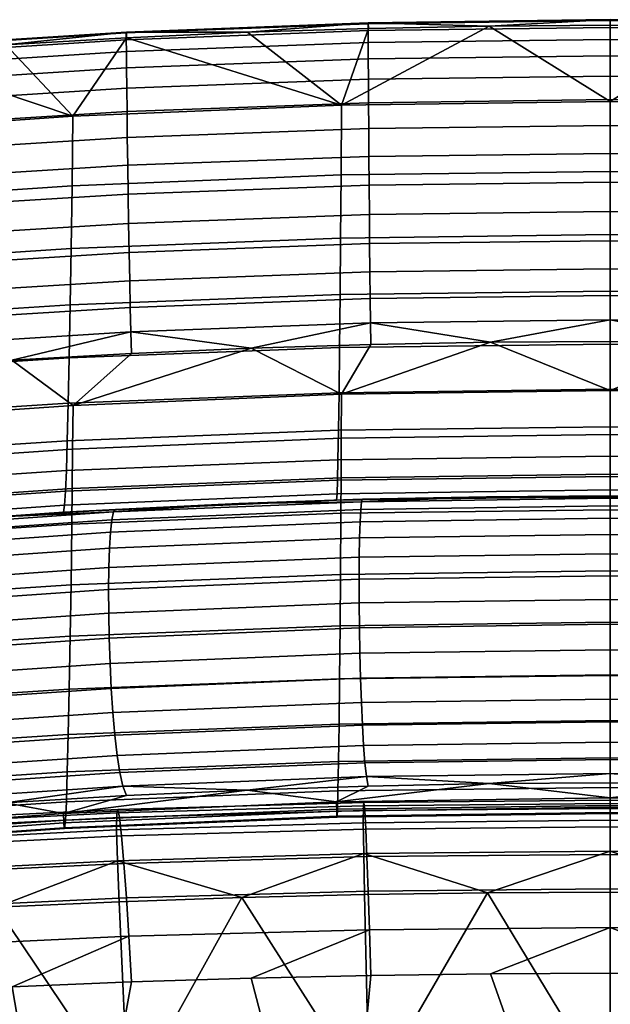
# Model space of a CAD drawing. Header units: millimetres. Extents: x -290 to 290, y -292 to 272.
# Tile 21 of 36: x -62 to 0, y 169 to 272. Entities that reach past the tile are written whole.
import ezdxf

# ---------------------------------------------------------------- set-up
doc = ezdxf.new("R2010")
doc.units = ezdxf.units.MM
doc.layers.add('operadlo', color=7, linetype='Continuous')
doc.layers.add('sedak', color=7, linetype='Continuous')

msp = doc.modelspace()

# ---------------------------------------------------------------- meshes
at = {"layer": 'operadlo'}
mesh = msp.add_polyface(dxfattribs=at)
corners = [(-25.33, 271.68, 801.62), (0, 272, 801.55), (0, 272.1, 799.45), (-25.32, 271.77, 799.51), (-25.33, 270.97, 803.42), (0, 271.29, 803.36), (-25.32, 269.71, 804.92), (0, 270.03, 804.85), (-25.32, 267.99, 806.08), (0, 268.31, 806.01), (-25.31, 265.87, 806.9), (0, 266.18, 806.82), (-25.29, 263.41, 807.36), (0, 263.73, 807.28), (-25.27, 260.7, 807.44), (0, 261.01, 807.36), (-25.25, 257.79, 807.12), (0, 258.1, 807.05), (-25.23, 254.77, 806.4), (0, 255.08, 806.33), (-25.2, 251.7, 805.26), (0, 252.01, 805.18), (-25.18, 248.65, 803.68), (0, 248.96, 803.6), (-50.64, 270.71, 801.8), (-50.62, 270.8, 799.68), (-50.64, 270, 803.62), (-50.63, 268.76, 805.12), (-50.62, 267.04, 806.29), (-50.59, 264.92, 807.12), (-50.56, 262.47, 807.58), (-50.53, 259.76, 807.66), (-50.49, 256.86, 807.36), (-50.44, 253.84, 806.64), (-50.39, 250.77, 805.49), (-50.33, 247.72, 803.91), (-12.66, 271.43, 797.08), (-25.31, 271.19, 797.12), (0, 271.51, 797.06), (-37.96, 270.78, 797.19), (-50.6, 270.21, 797.28), (-28.17, 255.84, 752.5), (-56.31, 254.71, 752.97), (-56.22, 261.98, 775.27), (-28.12, 263.14, 774.94), (-28.22, 249.23, 729.84), (-56.41, 248.13, 730.45), (0, 256.22, 752.34), (0, 263.52, 774.83), (0, 249.6, 729.64)]
mesh.append_faces([[corners[k] for k in face] for face in [(0, 1, 2, 3), (4, 5, 1, 0), (6, 7, 5, 4), (8, 9, 7, 6), (10, 11, 9, 8), (12, 13, 11, 10), (14, 15, 13, 12), (16, 17, 15, 14), (18, 19, 17, 16), (20, 21, 19, 18), (22, 23, 21, 20), (24, 0, 3, 25), (26, 4, 0, 24), (27, 6, 4, 26), (28, 8, 6, 27), (29, 10, 8, 28), (30, 12, 10, 29), (31, 14, 12, 30), (32, 16, 14, 31), (33, 18, 16, 32), (34, 20, 18, 33), (35, 22, 20, 34), (3, 36, 37, 37), (2, 38, 36, 36), (3, 37, 39, 39), (25, 39, 40, 40), (3, 2, 36, 36), (25, 3, 39, 39), (41, 42, 43, 44), (45, 46, 42, 41), (47, 41, 44, 48), (49, 45, 41, 47), (39, 44, 40, 40), (44, 43, 40, 40), (44, 39, 37, 37), (44, 36, 48, 48), (38, 48, 36, 36), (37, 36, 44, 44)]])
mesh = msp.add_polyface(dxfattribs=at)
corners = [(25.33, 271.68, 801.62), (25.32, 271.77, 799.51), (0, 272.1, 799.45), (0, 272, 801.55), (25.33, 270.97, 803.42), (0, 271.29, 803.36), (25.32, 269.71, 804.92), (0, 270.03, 804.85), (25.32, 267.99, 806.08), (0, 268.31, 806.01), (25.31, 265.87, 806.9), (0, 266.18, 806.82), (25.29, 263.41, 807.36), (0, 263.73, 807.28), (25.27, 260.7, 807.44), (0, 261.01, 807.36), (25.25, 257.79, 807.12), (0, 258.1, 807.05), (25.23, 254.77, 806.4), (0, 255.08, 806.33), (25.2, 251.7, 805.26), (0, 252.01, 805.18), (25.18, 248.65, 803.68), (0, 248.96, 803.6), (50.64, 270.71, 801.8), (50.62, 270.8, 799.68), (50.64, 270, 803.62), (50.63, 268.76, 805.12), (50.62, 267.04, 806.29), (50.59, 264.92, 807.12), (50.56, 262.47, 807.58), (50.53, 259.76, 807.66), (50.49, 256.86, 807.36), (50.44, 253.84, 806.64), (50.39, 250.77, 805.49), (50.33, 247.72, 803.91), (25.31, 271.19, 797.12), (12.66, 271.43, 797.08), (0, 271.51, 797.06), (37.96, 270.78, 797.19), (50.6, 270.21, 797.28), (28.17, 255.84, 752.5), (28.12, 263.14, 774.94), (56.22, 261.98, 775.27), (56.31, 254.71, 752.97), (28.22, 249.23, 729.84), (56.41, 248.13, 730.45), (0, 256.22, 752.34), (0, 263.52, 774.83), (0, 249.6, 729.64)]
mesh.append_faces([[corners[k] for k in face] for face in [(0, 1, 2, 3), (4, 0, 3, 5), (6, 4, 5, 7), (8, 6, 7, 9), (10, 8, 9, 11), (12, 10, 11, 13), (14, 12, 13, 15), (16, 14, 15, 17), (18, 16, 17, 19), (20, 18, 19, 21), (22, 20, 21, 23), (24, 25, 1, 0), (26, 24, 0, 4), (27, 26, 4, 6), (28, 27, 6, 8), (29, 28, 8, 10), (30, 29, 10, 12), (31, 30, 12, 14), (32, 31, 14, 16), (33, 32, 16, 18), (34, 33, 18, 20), (35, 34, 20, 22), (1, 36, 37, 37), (2, 37, 38, 38), (1, 39, 36, 36), (25, 40, 39, 39), (1, 37, 2, 2), (25, 39, 1, 1), (41, 42, 43, 44), (45, 41, 44, 46), (47, 48, 42, 41), (49, 47, 41, 45), (39, 40, 42, 42), (42, 36, 39, 39), (42, 48, 37, 37), (38, 37, 48, 48), (36, 42, 37, 37)]])
mesh = msp.add_polyface(dxfattribs=at)
corners = [(-56.25, 227.12, 773.28), (-56.2, 231.71, 783.15), (-84.23, 229.77, 783.67), (-84.29, 225.21, 773.9), (-56.29, 223, 763.31), (-84.35, 221.11, 764.04), (-56.33, 219.3, 753.27), (-84.41, 217.43, 754.09), (-50.09, 237.15, 792.85), (-62.6, 236.45, 793), (-37.57, 237.7, 792.73), (-75.91, 269.1, 802.11), (-50.64, 270.71, 801.8), (-50.62, 270.8, 799.68), (-75.89, 269.18, 799.97), (-75.92, 268.4, 803.94), (-50.64, 270, 803.62), (-75.91, 267.16, 805.45), (-50.63, 268.76, 805.12), (-75.88, 265.45, 806.64), (-50.62, 267.04, 806.29), (-75.85, 263.34, 807.47), (-50.59, 264.92, 807.12), (-75.81, 260.9, 807.94), (-50.56, 262.47, 807.58), (-75.75, 258.19, 808.03), (-50.53, 259.76, 807.66), (-75.69, 255.3, 807.73), (-50.49, 256.86, 807.36), (-75.62, 252.29, 807.01), (-50.44, 253.84, 806.64), (-75.54, 249.22, 805.86), (-50.39, 250.77, 805.49), (-75.46, 246.17, 804.28), (-50.33, 247.72, 803.91), (-75.38, 243.22, 802.23), (-50.28, 244.77, 801.87), (-75.28, 240.42, 799.71), (-50.22, 241.97, 799.35), (-75.19, 237.85, 796.7), (-50.15, 239.41, 796.35), (-50.6, 270.21, 797.28), (-63.24, 269.48, 797.41), (-75.09, 235.58, 793.18), (-51.99, 220.56, 511.96), (-64.66, 220.03, 515.76), (-51.77, 220.83, 514.59), (-56.31, 254.71, 752.97), (-84.39, 252.83, 753.75), (-84.26, 260.04, 775.83), (-56.22, 261.98, 775.27), (-56.41, 248.13, 730.45), (-84.52, 246.29, 731.46), (-56.5, 242.23, 707.74), (-84.65, 240.42, 708.98), (-56.61, 236.69, 683.21), (-84.79, 234.88, 684.69), (-56.71, 231.95, 658.51), (-84.93, 230.14, 660.25), (-56.81, 228.02, 633.67), (-85.07, 226.19, 635.66), (-56.91, 224.9, 608.71), (-85.21, 223.03, 610.96), (-57.01, 222.73, 585.35), (-85.35, 220.81, 587.84), (-57.11, 221.28, 561.94), (-85.48, 219.29, 564.65), (-75.86, 268.59, 797.56), (-57.2, 220.54, 538.49)]
mesh.append_faces([[corners[k] for k in face] for face in [(0, 1, 2, 3), (4, 0, 3, 5), (6, 4, 5, 7), (1, 8, 9, 9), (1, 10, 8, 8), (11, 12, 13, 14), (15, 16, 12, 11), (17, 18, 16, 15), (19, 20, 18, 17), (21, 22, 20, 19), (23, 24, 22, 21), (25, 26, 24, 23), (27, 28, 26, 25), (29, 30, 28, 27), (31, 32, 30, 29), (33, 34, 32, 31), (35, 36, 34, 33), (37, 38, 36, 35), (39, 40, 38, 37), (13, 41, 42, 42), (42, 14, 13, 13), (9, 8, 40, 40), (9, 40, 39, 39), (39, 43, 9, 9), (44, 45, 46, 46), (47, 48, 49, 50), (51, 52, 48, 47), (53, 54, 52, 51), (55, 56, 54, 53), (57, 58, 56, 55), (59, 60, 58, 57), (61, 62, 60, 59), (63, 64, 62, 61), (65, 66, 64, 63), (50, 42, 41, 41), (67, 42, 50, 50), (45, 68, 46, 46)]])
mesh = msp.add_polyface(dxfattribs=at)
corners = [(-84.29, 225.21, 773.9), (-84.23, 229.77, 783.67), (-112.18, 227.06, 784.4), (-112.25, 222.53, 774.76), (-84.35, 221.11, 764.04), (-112.32, 218.47, 765.04), (-62.6, 236.45, 793), (-75.09, 235.58, 793.18), (-87.58, 234.57, 793.4), (-56.2, 231.71, 783.15), (-100.05, 233.39, 793.65), (-101.14, 266.84, 802.52), (-75.91, 269.1, 802.11), (-75.89, 269.18, 799.97), (-101.11, 266.92, 800.37), (-101.14, 266.15, 804.37), (-75.92, 268.4, 803.94), (-101.13, 264.92, 805.9), (-75.91, 267.16, 805.45), (-101.1, 263.22, 807.1), (-75.88, 265.45, 806.64), (-101.06, 261.12, 807.94), (-75.85, 263.34, 807.47), (-101, 258.69, 808.42), (-75.81, 260.9, 807.94), (-100.93, 255.99, 808.52), (-75.75, 258.19, 808.03), (-100.85, 253.11, 808.22), (-75.69, 255.3, 807.73), (-100.75, 250.1, 807.51), (-75.62, 252.29, 807.01), (-100.65, 247.04, 806.37), (-75.54, 249.22, 805.86), (-100.54, 244, 804.78), (-75.46, 246.17, 804.28), (-100.43, 241.04, 802.73), (-75.38, 243.22, 802.23), (-100.3, 238.24, 800.2), (-75.28, 240.42, 799.71), (-100.18, 235.67, 797.18), (-75.19, 237.85, 796.7), (-75.86, 268.59, 797.56), (-88.47, 267.53, 797.73), (-101.07, 266.31, 797.94), (-63.24, 269.48, 797.41), (-84.39, 252.83, 753.75), (-112.36, 250.2, 754.84), (-112.21, 257.34, 776.61), (-84.26, 260.04, 775.83), (-84.52, 246.29, 731.46), (-112.51, 243.72, 732.86), (-84.65, 240.42, 708.98), (-112.67, 237.88, 710.71), (-84.79, 234.88, 684.69), (-112.83, 232.36, 686.77), (-84.93, 230.14, 660.25), (-112.99, 227.61, 662.68), (-85.07, 226.19, 635.66), (-113.16, 223.63, 638.45), (-85.21, 223.03, 610.96), (-113.32, 220.42, 614.1), (-85.35, 220.81, 587.84), (-113.48, 218.13, 591.3), (-56.22, 261.98, 775.27)]
mesh.append_faces([[corners[k] for k in face] for face in [(0, 1, 2, 3), (4, 0, 3, 5), (1, 6, 7, 7), (1, 7, 8, 8), (9, 6, 1, 1), (10, 1, 8, 8), (11, 12, 13, 14), (15, 16, 12, 11), (17, 18, 16, 15), (19, 20, 18, 17), (21, 22, 20, 19), (23, 24, 22, 21), (25, 26, 24, 23), (27, 28, 26, 25), (29, 30, 28, 27), (31, 32, 30, 29), (33, 34, 32, 31), (35, 36, 34, 33), (37, 38, 36, 35), (39, 40, 38, 37), (13, 41, 42, 42), (14, 42, 43, 43), (13, 44, 41, 41), (14, 13, 42, 42), (40, 39, 10, 8), (40, 8, 7, 7), (45, 46, 47, 48), (49, 50, 46, 45), (51, 52, 50, 49), (53, 54, 52, 51), (55, 56, 54, 53), (57, 58, 56, 55), (59, 60, 58, 57), (61, 62, 60, 59), (41, 48, 42, 42), (63, 48, 41, 41), (43, 42, 48, 48)]])
mesh = msp.add_polyface(dxfattribs=at)
corners = [(-28.14, 228.27, 772.9), (-28.12, 232.88, 782.84), (-56.2, 231.71, 783.15), (-56.25, 227.12, 773.28), (-28.16, 224.14, 762.88), (-56.29, 223, 763.31), (0, 228.66, 772.78), (0, 233.27, 782.73), (0, 224.52, 762.74), (0, 220.8, 752.61), (-28.18, 220.42, 752.77), (-25.05, 238.09, 792.65), (-37.57, 237.7, 792.73), (-12.53, 238.33, 792.6), (0, 238.41, 792.58), (-25.15, 245.7, 801.64), (0, 246.01, 801.57), (0, 248.96, 803.6), (-25.18, 248.65, 803.68), (-25.12, 242.91, 799.13), (0, 243.22, 799.06), (-25.09, 240.35, 796.14), (0, 240.66, 796.07), (-50.28, 244.77, 801.87), (-50.33, 247.72, 803.91), (-50.22, 241.97, 799.35), (-50.15, 239.41, 796.35), (-50.09, 237.15, 792.85), (-28.27, 243.32, 707), (-56.5, 242.23, 707.74), (-56.41, 248.13, 730.45), (-28.22, 249.23, 729.84), (-28.33, 237.77, 682.31), (-56.61, 236.69, 683.21), (-28.38, 233.04, 657.46), (-56.71, 231.95, 658.51), (-28.44, 229.12, 632.47), (-56.81, 228.02, 633.67), (-28.49, 226.03, 607.36), (-56.91, 224.9, 608.71), (-28.54, 223.89, 583.86), (-57.01, 222.73, 585.35), (-28.59, 222.47, 560.3), (-57.11, 221.28, 561.94), (0, 243.69, 706.75), (0, 249.6, 729.64), (0, 238.13, 682.01), (0, 233.4, 657.11), (0, 229.49, 632.07), (0, 226.4, 606.91), (0, 224.28, 583.36), (0, 222.87, 559.75), (0, 222.19, 536.12), (-28.64, 221.78, 536.71)]
mesh.append_faces([[corners[k] for k in face] for face in [(0, 1, 2, 3), (4, 0, 3, 5), (6, 7, 1, 0), (8, 6, 0, 4), (9, 8, 4, 10), (1, 11, 12, 12), (1, 12, 2, 2), (1, 13, 11, 11), (7, 13, 1, 1), (7, 14, 13, 13), (15, 16, 17, 18), (19, 20, 16, 15), (21, 22, 20, 19), (23, 15, 18, 24), (25, 19, 15, 23), (26, 21, 19, 25), (21, 13, 22, 22), (26, 12, 21, 21), (13, 14, 22, 22), (11, 13, 21, 21), (12, 26, 27, 27), (11, 21, 12, 12), (28, 29, 30, 31), (32, 33, 29, 28), (34, 35, 33, 32), (36, 37, 35, 34), (38, 39, 37, 36), (40, 41, 39, 38), (42, 43, 41, 40), (44, 28, 31, 45), (46, 32, 28, 44), (47, 34, 32, 46), (48, 36, 34, 47), (49, 38, 36, 48), (50, 40, 38, 49), (51, 42, 40, 50), (52, 53, 42, 51)]])
mesh = msp.add_polyface(dxfattribs=at)
corners = [(28.14, 228.27, 772.9), (56.25, 227.12, 773.28), (56.2, 231.71, 783.15), (28.12, 232.88, 782.84), (28.16, 224.14, 762.88), (56.29, 223, 763.31), (0, 228.66, 772.78), (0, 233.27, 782.73), (0, 224.52, 762.74), (0, 220.8, 752.61), (28.18, 220.42, 752.77), (50.09, 237.15, 792.85), (37.57, 237.7, 792.73), (25.05, 238.09, 792.65), (12.53, 238.33, 792.6), (0, 238.41, 792.58), (25.15, 245.7, 801.64), (25.18, 248.65, 803.68), (0, 248.96, 803.6), (0, 246.01, 801.57), (25.12, 242.91, 799.13), (0, 243.22, 799.06), (25.09, 240.35, 796.14), (0, 240.66, 796.07), (50.28, 244.77, 801.87), (50.33, 247.72, 803.91), (50.22, 241.97, 799.35), (50.15, 239.41, 796.35), (28.27, 243.32, 707), (28.22, 249.23, 729.84), (56.41, 248.13, 730.45), (56.5, 242.23, 707.74), (28.33, 237.77, 682.31), (56.61, 236.69, 683.21), (28.38, 233.04, 657.46), (56.71, 231.95, 658.51), (28.44, 229.12, 632.47), (56.81, 228.02, 633.67), (28.49, 226.03, 607.36), (56.91, 224.9, 608.71), (28.54, 223.89, 583.86), (57.01, 222.73, 585.35), (28.59, 222.47, 560.3), (57.11, 221.28, 561.94), (0, 243.69, 706.75), (0, 249.6, 729.64), (0, 238.13, 682.01), (0, 233.4, 657.11), (0, 229.49, 632.07), (0, 226.4, 606.91), (0, 224.28, 583.36), (0, 222.87, 559.75), (0, 222.19, 536.12), (28.64, 221.78, 536.71)]
mesh.append_faces([[corners[k] for k in face] for face in [(0, 1, 2, 3), (4, 5, 1, 0), (6, 0, 3, 7), (8, 4, 0, 6), (9, 10, 4, 8), (2, 11, 12, 12), (3, 12, 13, 13), (3, 2, 12, 12), (3, 13, 14, 14), (7, 3, 14, 14), (7, 14, 15, 15), (16, 17, 18, 19), (20, 16, 19, 21), (22, 20, 21, 23), (24, 25, 17, 16), (26, 24, 16, 20), (27, 26, 20, 22), (22, 23, 14, 14), (27, 22, 12, 12), (14, 23, 15, 15), (13, 22, 14, 14), (13, 12, 22, 22), (28, 29, 30, 31), (32, 28, 31, 33), (34, 32, 33, 35), (36, 34, 35, 37), (38, 36, 37, 39), (40, 38, 39, 41), (42, 40, 41, 43), (44, 45, 29, 28), (46, 44, 28, 32), (47, 46, 32, 34), (48, 47, 34, 36), (49, 48, 36, 38), (50, 49, 38, 40), (51, 50, 40, 42), (52, 51, 42, 53)]])
mesh = msp.add_polyface(dxfattribs=at)
corners = [(-28.18, 220.42, 752.77), (-28.16, 224.14, 762.88), (-56.29, 223, 763.31), (-56.33, 219.3, 753.27), (-28.23, 214.02, 732.35), (-56.42, 212.92, 732.97), (-28.27, 208.64, 711.71), (-56.5, 207.55, 712.45), (-28.33, 203.09, 687.02), (-56.61, 202.01, 687.92), (-28.38, 198.35, 662.17), (-56.71, 197.27, 663.22), (-28.44, 194.44, 637.18), (-56.81, 193.34, 638.38), (-28.49, 191.35, 612.08), (-56.91, 190.22, 613.43), (-28.53, 189.46, 590.84), (-57, 188.31, 592.32), (-28.58, 188.6, 569.49), (-57.09, 187.42, 571.1), (-28.6, 188.7, 558.77), (-57.13, 187.49, 560.44), (-28.62, 189.23, 548), (-57.17, 188, 549.74), (-28.65, 190.23, 537.19), (-57.22, 188.98, 538.99), (-38, 191.45, 526.79), (-25.34, 191.87, 526.19), (-26.11, 220.83, 508.29), (-52.16, 219.75, 509.79), (-51.99, 220.56, 511.96), (-26.02, 221.63, 510.43), (-26.18, 219.54, 506.62), (-52.3, 218.45, 508.09), (-26.23, 217.85, 505.41), (-52.4, 216.76, 506.85), (-26.26, 215.82, 504.66), (-52.47, 214.73, 506.07), (-26.27, 213.53, 504.36), (-52.49, 212.44, 505.75), (-26.26, 211.04, 504.52), (-52.48, 209.96, 505.89), (-26.24, 208.44, 505.14), (-52.43, 207.36, 506.49), (-26.19, 205.78, 506.21), (-52.34, 204.71, 507.55), (-52.43, 207.36, 506.49), (-26.24, 208.44, 505.14), (-26.13, 203.15, 507.72), (-52.21, 202.09, 509.07), (-26.04, 200.61, 509.69), (-52.04, 199.57, 511.03), (-25.94, 198.24, 512.1), (-51.84, 197.21, 513.45), (-25.82, 196.11, 514.96), (-51.59, 195.08, 516.33), (-25.68, 194.29, 518.26), (-51.31, 193.27, 519.65), (-25.52, 192.85, 522.01), (-50.99, 191.84, 523.42), (-51.77, 220.83, 514.59), (-38.86, 221.45, 513.68), (-25.92, 221.89, 513.03), (-28.64, 221.78, 536.71), (-57.2, 220.54, 538.49), (-57.11, 221.28, 561.94), (-28.59, 222.47, 560.3)]
mesh.append_faces([[corners[k] for k in face] for face in [(0, 1, 2, 3), (4, 0, 3, 5), (6, 4, 5, 7), (8, 6, 7, 9), (10, 8, 9, 11), (12, 10, 11, 13), (14, 12, 13, 15), (16, 14, 15, 17), (18, 16, 17, 19), (20, 18, 19, 21), (22, 20, 21, 23), (24, 22, 23, 25), (25, 26, 24, 24), (27, 24, 26, 26), (28, 29, 30, 31), (32, 33, 29, 28), (34, 35, 33, 32), (36, 37, 35, 34), (38, 39, 37, 36), (40, 41, 39, 38), (42, 43, 41, 40), (44, 45, 46, 47), (48, 49, 45, 44), (50, 51, 49, 48), (52, 53, 51, 50), (54, 55, 53, 52), (56, 57, 55, 54), (58, 59, 57, 56), (30, 60, 61, 61), (31, 61, 62, 62), (30, 61, 31, 31), (58, 26, 59, 59), (58, 27, 26, 26), (63, 64, 65, 66), (64, 63, 60, 60), (63, 62, 61, 61), (61, 60, 63, 63)]])
mesh = msp.add_polyface(dxfattribs=at)
corners = [(0, 214.39, 732.14), (0, 220.8, 752.61), (-28.18, 220.42, 752.77), (-28.23, 214.02, 732.35), (0, 209.01, 711.46), (-28.27, 208.64, 711.71), (0, 203.45, 686.73), (-28.33, 203.09, 687.02), (0, 198.72, 661.83), (-28.38, 198.35, 662.17), (0, 194.81, 636.78), (-28.44, 194.44, 637.18), (0, 191.72, 611.62), (-28.49, 191.35, 612.08), (0, 189.84, 590.34), (-28.53, 189.46, 590.84), (0, 189, 568.96), (-28.58, 188.6, 569.49), (0, 189.1, 558.21), (-28.6, 188.7, 558.77), (0, 189.64, 547.42), (-28.62, 189.23, 548), (0, 190.65, 536.59), (-28.65, 190.23, 537.19), (-12.67, 192.12, 525.82), (-25.34, 191.87, 526.19), (0, 192.2, 525.7), (0, 221.19, 507.8), (-26.11, 220.83, 508.29), (-26.02, 221.63, 510.43), (0, 221.99, 509.92), (0, 219.91, 506.14), (-26.18, 219.54, 506.62), (0, 218.21, 504.94), (-26.23, 217.85, 505.41), (0, 216.18, 504.19), (-26.26, 215.82, 504.66), (0, 213.89, 503.91), (-26.27, 213.53, 504.36), (0, 211.4, 504.07), (-26.26, 211.04, 504.52), (0, 208.8, 504.7), (-26.24, 208.44, 505.14), (0, 206.14, 505.77), (-26.19, 205.78, 506.21), (-26.24, 208.44, 505.14), (0, 208.8, 504.7), (0, 203.5, 507.28), (-26.13, 203.15, 507.72), (0, 200.96, 509.25), (-26.04, 200.61, 509.69), (0, 198.59, 511.66), (-25.94, 198.24, 512.1), (0, 196.46, 514.51), (-25.82, 196.11, 514.96), (0, 194.63, 517.8), (-25.68, 194.29, 518.26), (0, 193.19, 521.53), (-25.52, 192.85, 522.01), (-12.96, 222.15, 512.64), (-25.92, 221.89, 513.03), (0, 222.24, 512.51), (0, 222.19, 536.12), (-28.64, 221.78, 536.71)]
mesh.append_faces([[corners[k] for k in face] for face in [(0, 1, 2, 3), (4, 0, 3, 5), (6, 4, 5, 7), (8, 6, 7, 9), (10, 8, 9, 11), (12, 10, 11, 13), (14, 12, 13, 15), (16, 14, 15, 17), (18, 16, 17, 19), (20, 18, 19, 21), (22, 20, 21, 23), (23, 24, 22, 22), (23, 25, 24, 24), (22, 24, 26, 26), (27, 28, 29, 30), (31, 32, 28, 27), (33, 34, 32, 31), (35, 36, 34, 33), (37, 38, 36, 35), (39, 40, 38, 37), (41, 42, 40, 39), (43, 44, 45, 46), (47, 48, 44, 43), (49, 50, 48, 47), (51, 52, 50, 49), (53, 54, 52, 51), (55, 56, 54, 53), (57, 58, 56, 55), (59, 29, 60, 60), (30, 29, 59, 59), (59, 61, 30, 30), (57, 24, 58, 58), (58, 24, 25, 25), (57, 26, 24, 24), (62, 59, 63, 63), (62, 61, 59, 59), (60, 63, 59, 59)]])
mesh = msp.add_polyface(dxfattribs=at)
corners = [(0, 214.39, 732.14), (28.23, 214.02, 732.35), (28.18, 220.42, 752.77), (0, 220.8, 752.61), (0, 209.01, 711.46), (28.27, 208.64, 711.71), (0, 203.45, 686.73), (28.33, 203.09, 687.02), (0, 198.72, 661.83), (28.38, 198.35, 662.17), (0, 194.81, 636.78), (28.44, 194.44, 637.18), (0, 191.72, 611.62), (28.49, 191.35, 612.08), (0, 189.84, 590.34), (28.53, 189.46, 590.84), (0, 189, 568.96), (28.58, 188.6, 569.49), (0, 189.1, 558.21), (28.6, 188.7, 558.77), (0, 189.64, 547.42), (28.62, 189.23, 548), (0, 190.65, 536.59), (28.65, 190.23, 537.19), (12.67, 192.12, 525.82), (25.34, 191.87, 526.19), (0, 192.2, 525.7), (0, 221.19, 507.8), (0, 221.99, 509.92), (26.02, 221.63, 510.43), (26.11, 220.83, 508.29), (0, 219.91, 506.14), (26.18, 219.54, 506.62), (0, 218.21, 504.94), (26.23, 217.85, 505.41), (0, 216.18, 504.19), (26.26, 215.82, 504.66), (0, 213.89, 503.91), (26.27, 213.53, 504.36), (0, 211.4, 504.07), (26.26, 211.04, 504.52), (0, 208.8, 504.7), (26.24, 208.44, 505.14), (0, 206.14, 505.77), (0, 208.8, 504.7), (26.24, 208.44, 505.14), (26.19, 205.78, 506.21), (0, 203.5, 507.28), (26.13, 203.15, 507.72), (0, 200.96, 509.25), (26.04, 200.61, 509.69), (0, 198.59, 511.66), (25.94, 198.24, 512.1), (0, 196.46, 514.51), (25.82, 196.11, 514.96), (0, 194.63, 517.8), (25.68, 194.29, 518.26), (0, 193.19, 521.53), (25.52, 192.85, 522.01), (12.96, 222.15, 512.64), (25.92, 221.89, 513.03), (0, 222.24, 512.51), (0, 222.19, 536.12), (28.64, 221.78, 536.71)]
mesh.append_faces([[corners[k] for k in face] for face in [(0, 1, 2, 3), (4, 5, 1, 0), (6, 7, 5, 4), (8, 9, 7, 6), (10, 11, 9, 8), (12, 13, 11, 10), (14, 15, 13, 12), (16, 17, 15, 14), (18, 19, 17, 16), (20, 21, 19, 18), (22, 23, 21, 20), (23, 22, 24, 24), (23, 24, 25, 25), (22, 26, 24, 24), (27, 28, 29, 30), (31, 27, 30, 32), (33, 31, 32, 34), (35, 33, 34, 36), (37, 35, 36, 38), (39, 37, 38, 40), (41, 39, 40, 42), (43, 44, 45, 46), (47, 43, 46, 48), (49, 47, 48, 50), (51, 49, 50, 52), (53, 51, 52, 54), (55, 53, 54, 56), (57, 55, 56, 58), (59, 60, 29, 29), (28, 59, 29, 29), (59, 28, 61, 61), (57, 58, 24, 24), (58, 25, 24, 24), (57, 24, 26, 26), (62, 63, 59, 59), (62, 59, 61, 61), (60, 59, 63, 63)]])
mesh = msp.add_polyface(dxfattribs=at)
corners = [(-56.42, 212.92, 732.97), (-56.33, 219.3, 753.27), (-84.41, 217.43, 754.09), (-84.53, 211.08, 734), (-56.5, 207.55, 712.45), (-84.65, 205.74, 713.69), (-56.61, 202.01, 687.92), (-84.79, 200.2, 689.41), (-56.71, 197.27, 663.22), (-84.93, 195.46, 664.96), (-56.81, 193.34, 638.38), (-85.07, 191.51, 640.38), (-56.91, 190.22, 613.43), (-85.21, 188.35, 615.67), (-57, 188.31, 592.32), (-85.33, 186.39, 594.78), (-57.09, 187.42, 571.1), (-85.45, 185.44, 573.78), (-57.13, 187.49, 560.44), (-85.51, 185.49, 563.22), (-57.17, 188, 549.74), (-85.57, 185.95, 552.62), (-57.22, 188.98, 538.99), (-85.63, 186.9, 541.98), (-50.63, 190.87, 527.64), (-63.23, 190.12, 528.73), (-38, 191.45, 526.79), (-52.16, 219.75, 509.79), (-78.1, 217.94, 512.3), (-77.83, 218.77, 514.51), (-51.99, 220.56, 511.96), (-52.3, 218.45, 508.09), (-78.31, 216.64, 510.55), (-52.4, 216.76, 506.85), (-78.47, 214.94, 509.27), (-52.47, 214.73, 506.07), (-78.57, 212.91, 508.46), (-52.49, 212.44, 505.75), (-78.61, 210.62, 508.11), (-52.48, 209.96, 505.89), (-78.59, 208.15, 508.22), (-52.43, 207.36, 506.49), (-78.52, 205.56, 508.8), (-52.34, 204.71, 507.55), (-78.38, 202.93, 509.84), (-78.52, 205.56, 508.8), (-52.43, 207.36, 506.49), (-52.21, 202.09, 509.07), (-78.19, 200.32, 511.34), (-52.04, 199.57, 511.03), (-77.94, 197.81, 513.31), (-51.84, 197.21, 513.45), (-77.63, 195.47, 515.74), (-51.59, 195.08, 516.33), (-77.27, 193.37, 518.63), (-51.31, 193.27, 519.65), (-76.84, 191.58, 521.98), (-50.99, 191.84, 523.42), (-76.35, 190.17, 525.79), (-77.5, 219.06, 517.19), (-64.66, 220.03, 515.76), (-75.81, 189.21, 530.06), (-57.2, 220.54, 538.49), (-85.61, 218.47, 541.44), (-85.48, 219.29, 564.65), (-57.11, 221.28, 561.94)]
mesh.append_faces([[corners[k] for k in face] for face in [(0, 1, 2, 3), (4, 0, 3, 5), (6, 4, 5, 7), (8, 6, 7, 9), (10, 8, 9, 11), (12, 10, 11, 13), (14, 12, 13, 15), (16, 14, 15, 17), (18, 16, 17, 19), (20, 18, 19, 21), (22, 20, 21, 23), (24, 22, 25, 25), (23, 25, 22, 22), (26, 22, 24, 24), (27, 28, 29, 30), (31, 32, 28, 27), (33, 34, 32, 31), (35, 36, 34, 33), (37, 38, 36, 35), (39, 40, 38, 37), (41, 42, 40, 39), (43, 44, 45, 46), (47, 48, 44, 43), (49, 50, 48, 47), (51, 52, 50, 49), (53, 54, 52, 51), (55, 56, 54, 53), (57, 58, 56, 55), (29, 59, 60, 60), (60, 30, 29, 29), (57, 25, 58, 58), (57, 24, 25, 25), (57, 26, 24, 24), (25, 61, 58, 58), (62, 63, 64, 65), (62, 60, 59, 59), (62, 59, 63, 63)]])
at = {"layer": 'sedak'}
mesh = msp.add_polyface(dxfattribs=at)
corners = [(-89.74, 177.7, 386.89), (-76.98, 178.51, 385.53), (-75.59, 157.78, 388.52), (-50.44, 158.73, 386.63), (-38.55, 180.2, 382.7), (-25.23, 159.31, 385.49), (-25.71, 180.51, 382.17), (-64.2, 179.2, 384.38), (-12.86, 180.7, 381.86), (0, 159.5, 385.11), (0, 180.76, 381.75), (-51.38, 179.76, 383.43), (-84.79, 134.63, 430.18), (-56.61, 135.79, 428.17), (-62.59, 170.86, 419), (-75.08, 170.24, 419.95), (-28.33, 136.49, 426.9), (0, 136.73, 426.46), (-12.53, 172.22, 416.82), (-25.06, 172.05, 417.1), (-37.58, 171.77, 417.57), (-50.1, 171.37, 418.2), (-87.54, 169.5, 421.05), (0, 172.28, 416.72), (-51.65, 187.28, 386.35), (-51.57, 184.05, 383.81), (-77.25, 182.78, 385.93), (-77.37, 186, 388.47), (-51.62, 189.05, 390.47), (-77.33, 187.77, 392.56), (-51.51, 189.41, 395.3), (-77.17, 188.14, 397.35), (-51.34, 188.56, 400.38), (-76.92, 187.31, 402.38), (-51.13, 186.64, 405.32), (-76.6, 185.4, 407.26), (-50.88, 183.77, 409.76), (-76.23, 182.56, 411.65), (-50.62, 180.17, 413.45), (-75.85, 178.98, 415.28), (-50.37, 176.15, 416.19), (-75.48, 174.98, 417.98), (-25.84, 188.03, 385.07), (-25.8, 184.8, 382.53), (-25.83, 189.8, 389.2), (-25.78, 190.15, 394.05), (-25.69, 189.29, 399.16), (-25.59, 187.36, 404.12), (-25.46, 184.48, 408.59), (-25.33, 180.87, 412.31), (-25.2, 176.83, 415.07), (0, 188.28, 384.64), (0, 185.05, 382.11), (0, 190.04, 388.77), (0, 190.39, 393.63), (0, 189.53, 398.74), (0, 187.59, 403.71), (0, 184.71, 408.19), (0, 181.1, 411.91), (0, 177.06, 414.68), (-102.82, 180.99, 388.9)]
mesh.append_faces([[corners[k] for k in face] for face in [(0, 1, 2, 2), (3, 4, 5, 5), (5, 4, 6, 6), (2, 7, 3, 3), (5, 8, 9, 9), (10, 9, 8, 8), (8, 5, 6, 6), (7, 11, 3, 3), (7, 2, 1, 1), (11, 4, 3, 3), (12, 13, 14, 15), (16, 17, 18, 19), (13, 16, 20, 21), (12, 15, 22, 22), (13, 21, 14, 14), (16, 19, 20, 20), (17, 23, 18, 18), (24, 25, 26, 27), (28, 24, 27, 29), (30, 28, 29, 31), (32, 30, 31, 33), (34, 32, 33, 35), (36, 34, 35, 37), (38, 36, 37, 39), (40, 38, 39, 41), (42, 43, 25, 24), (44, 42, 24, 28), (45, 44, 28, 30), (46, 45, 30, 32), (47, 46, 32, 34), (48, 47, 34, 36), (49, 48, 36, 38), (50, 49, 38, 40), (51, 52, 43, 42), (53, 51, 42, 44), (54, 53, 44, 45), (55, 54, 45, 46), (56, 55, 46, 47), (57, 56, 47, 48), (58, 57, 48, 49), (59, 58, 49, 50), (1, 0, 26, 26), (7, 1, 26, 26), (11, 7, 25, 25), (6, 4, 43, 43), (8, 6, 43, 43), (10, 8, 52, 52), (4, 11, 25, 25), (0, 60, 26, 26), (4, 25, 43, 43), (8, 43, 52, 52), (25, 7, 26, 26), (40, 41, 14, 14), (40, 21, 20, 50), (50, 19, 18, 59), (14, 41, 15, 15), (21, 40, 14, 14), (19, 50, 20, 20), (22, 15, 41, 41)]])
mesh = msp.add_polyface(dxfattribs=at)
corners = [(89.74, 177.7, 386.89), (75.59, 157.78, 388.52), (76.98, 178.51, 385.53), (50.44, 158.73, 386.63), (25.23, 159.31, 385.49), (38.55, 180.2, 382.7), (25.71, 180.51, 382.17), (64.2, 179.2, 384.38), (0, 159.5, 385.11), (12.86, 180.7, 381.86), (0, 180.76, 381.75), (51.38, 179.76, 383.43), (84.79, 134.63, 430.18), (75.08, 170.24, 419.95), (62.59, 170.86, 419), (56.61, 135.79, 428.17), (28.33, 136.49, 426.9), (25.06, 172.05, 417.1), (12.53, 172.22, 416.82), (0, 136.73, 426.46), (50.1, 171.37, 418.2), (37.58, 171.77, 417.57), (87.54, 169.5, 421.05), (0, 172.28, 416.72), (51.65, 187.28, 386.35), (77.37, 186, 388.47), (77.25, 182.78, 385.93), (51.57, 184.05, 383.81), (51.62, 189.05, 390.47), (77.33, 187.77, 392.56), (51.51, 189.41, 395.3), (77.17, 188.14, 397.35), (51.34, 188.56, 400.38), (76.92, 187.31, 402.38), (51.13, 186.64, 405.32), (76.6, 185.4, 407.26), (50.88, 183.77, 409.76), (76.23, 182.56, 411.65), (50.62, 180.17, 413.45), (75.85, 178.98, 415.28), (50.37, 176.15, 416.19), (75.48, 174.98, 417.98), (25.84, 188.03, 385.07), (25.8, 184.8, 382.53), (25.83, 189.8, 389.2), (25.78, 190.15, 394.05), (25.69, 189.29, 399.16), (25.59, 187.36, 404.12), (25.46, 184.48, 408.59), (25.33, 180.87, 412.31), (25.2, 176.83, 415.07), (0, 188.28, 384.64), (0, 185.05, 382.11), (0, 190.04, 388.77), (0, 190.39, 393.63), (0, 189.53, 398.74), (0, 187.59, 403.71), (0, 184.71, 408.19), (0, 181.1, 411.91), (0, 177.06, 414.68), (-12.53, 172.22, 416.82)]
mesh.append_faces([[corners[k] for k in face] for face in [(0, 1, 2, 2), (3, 4, 5, 5), (4, 6, 5, 5), (1, 3, 7, 7), (4, 8, 9, 9), (10, 9, 8, 8), (9, 6, 4, 4), (7, 3, 11, 11), (7, 2, 1, 1), (11, 3, 5, 5), (12, 13, 14, 15), (16, 17, 18, 19), (15, 20, 21, 16), (12, 22, 13, 13), (15, 14, 20, 20), (16, 21, 17, 17), (19, 18, 23, 23), (24, 25, 26, 27), (28, 29, 25, 24), (30, 31, 29, 28), (32, 33, 31, 30), (34, 35, 33, 32), (36, 37, 35, 34), (38, 39, 37, 36), (40, 41, 39, 38), (42, 24, 27, 43), (44, 28, 24, 42), (45, 30, 28, 44), (46, 32, 30, 45), (47, 34, 32, 46), (48, 36, 34, 47), (49, 38, 36, 48), (50, 40, 38, 49), (51, 42, 43, 52), (53, 44, 42, 51), (54, 45, 44, 53), (55, 46, 45, 54), (56, 47, 46, 55), (57, 48, 47, 56), (58, 49, 48, 57), (59, 50, 49, 58), (7, 26, 2, 2), (11, 27, 7, 7), (6, 43, 5, 5), (9, 43, 6, 6), (10, 52, 9, 9), (5, 27, 11, 11), (5, 43, 27, 27), (9, 52, 43, 43), (27, 26, 7, 7), (40, 14, 41, 41), (40, 50, 21, 20), (50, 59, 18, 17), (14, 13, 41, 41), (20, 14, 40, 40), (17, 21, 50, 50), (22, 41, 13, 13), (18, 59, 23, 23), (60, 23, 59, 59)]])

doc.saveas('drawing.dxf')
